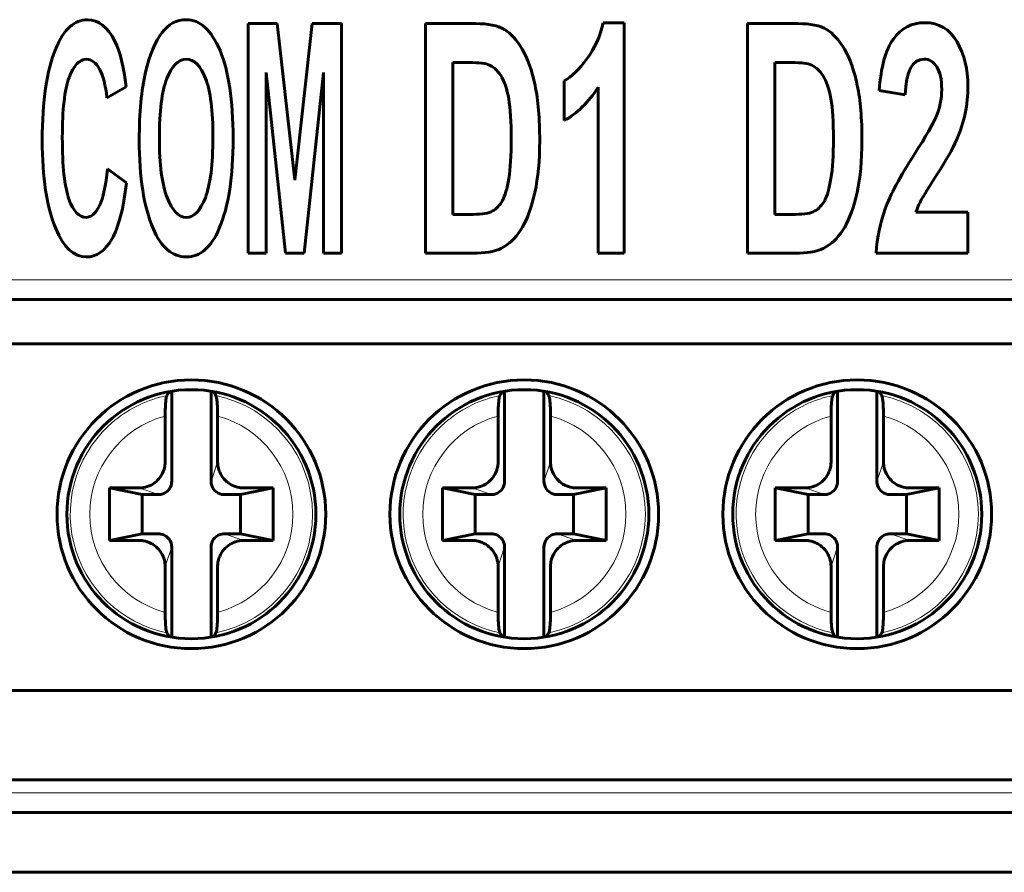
# Model space of a CAD drawing. Header units: millimetres. Extents: x 0 to 841, y 0 to 594.
# Tile 7 of 30: x 180 to 195, y 244 to 257. Entities that reach past the tile are written whole.
import ezdxf

# ---------------------------------------------------------------- set-up
doc = ezdxf.new("R2010")
doc.units = ezdxf.units.MM
doc.linetypes.add('K5LT_BASIC', pattern=[0])
doc.linetypes.add('K5LT_THIN', pattern=[0])
doc.layers.add('Системный слой', color=7, linetype='Continuous')

# ---------------------------------------------------------------- blocks, each defined once
blk = doc.blocks.new('U51')
at = {"layer": 'Системный слой', "color": 150, "linetype": 'K5LT_BASIC', "lineweight": 60, "true_color": 0x0080ff}
for p, q in [((193.293, 247.628), (193.307, 247.648)), ((193.307, 247.648), (193.321, 247.668)), ((193.321, 247.668), (193.334, 247.689))]:
    blk.add_line(p, q, dxfattribs=at)
blk = doc.blocks.new('U57')
at = {"layer": 'Системный слой', "color": 150, "linetype": 'K5LT_BASIC', "lineweight": 60, "true_color": 0x0080ff}
for p, q in [((193.307, 251.349), (193.293, 251.369)), ((193.321, 251.328), (193.307, 251.349)), ((193.334, 251.308), (193.321, 251.328))]:
    blk.add_line(p, q, dxfattribs=at)
blk = doc.blocks.new('U61')
at = {"layer": 'Системный слой', "color": 150, "linetype": 'K5LT_BASIC', "lineweight": 60, "true_color": 0x0080ff}
for p, q in [((192.587, 247.689), (192.6, 247.668)), ((192.6, 247.668), (192.614, 247.648)), ((192.614, 247.648), (192.628, 247.628))]:
    blk.add_line(p, q, dxfattribs=at)
blk = doc.blocks.new('U64')
at = {"layer": 'Системный слой', "color": 150, "linetype": 'K5LT_BASIC', "lineweight": 60, "true_color": 0x0080ff}
for p, q in [((188.213, 247.628), (188.227, 247.648)), ((188.227, 247.648), (188.241, 247.668)), ((188.241, 247.668), (188.254, 247.689))]:
    blk.add_line(p, q, dxfattribs=at)
blk = doc.blocks.new('U73')
at = {"layer": 'Системный слой', "color": 150, "linetype": 'K5LT_BASIC', "lineweight": 60, "true_color": 0x0080ff}
for p, q in [((182.427, 247.689), (182.44, 247.668)), ((182.44, 247.668), (182.454, 247.648)), ((182.454, 247.648), (182.468, 247.628))]:
    blk.add_line(p, q, dxfattribs=at)
blk = doc.blocks.new('U75')
at = {"layer": 'Системный слой', "color": 150, "linetype": 'K5LT_BASIC', "lineweight": 60, "true_color": 0x0080ff}
for p, q in [((192.614, 251.349), (192.6, 251.328)), ((192.628, 251.369), (192.614, 251.349)), ((192.6, 251.328), (192.587, 251.308))]:
    blk.add_line(p, q, dxfattribs=at)
blk = doc.blocks.new('U81')
at = {"layer": 'Системный слой', "color": 150, "linetype": 'K5LT_BASIC', "lineweight": 60, "true_color": 0x0080ff}
for p, q in [((183.133, 247.628), (183.147, 247.648)), ((183.147, 247.648), (183.161, 247.668)), ((183.161, 247.668), (183.174, 247.689))]:
    blk.add_line(p, q, dxfattribs=at)
blk = doc.blocks.new('U90')
at = {"layer": 'Системный слой', "color": 150, "linetype": 'K5LT_BASIC', "lineweight": 60, "true_color": 0x0080ff}
for p, q in [((183.147, 251.349), (183.133, 251.369)), ((183.161, 251.328), (183.147, 251.349)), ((183.174, 251.308), (183.161, 251.328))]:
    blk.add_line(p, q, dxfattribs=at)
blk = doc.blocks.new('U99')
at = {"layer": 'Системный слой', "color": 150, "linetype": 'K5LT_BASIC', "lineweight": 60, "true_color": 0x0080ff}
for p, q in [((182.454, 251.349), (182.44, 251.328)), ((182.468, 251.369), (182.454, 251.349)), ((182.44, 251.328), (182.427, 251.308))]:
    blk.add_line(p, q, dxfattribs=at)
blk = doc.blocks.new('U100')
at = {"layer": 'Системный слой', "color": 150, "linetype": 'K5LT_BASIC', "lineweight": 60, "true_color": 0x0080ff}
for p, q in [((188.227, 251.349), (188.213, 251.369)), ((188.241, 251.328), (188.227, 251.349)), ((188.254, 251.308), (188.241, 251.328))]:
    blk.add_line(p, q, dxfattribs=at)
blk = doc.blocks.new('U102')
at = {"layer": 'Системный слой', "color": 150, "linetype": 'K5LT_BASIC', "lineweight": 60, "true_color": 0x0080ff}
for p, q in [((187.507, 247.689), (187.52, 247.668)), ((187.52, 247.668), (187.534, 247.648)), ((187.534, 247.648), (187.548, 247.628))]:
    blk.add_line(p, q, dxfattribs=at)
blk = doc.blocks.new('U103')
at = {"layer": 'Системный слой', "color": 150, "linetype": 'K5LT_BASIC', "lineweight": 60, "true_color": 0x0080ff}
for p, q in [((187.534, 251.349), (187.52, 251.328)), ((187.548, 251.369), (187.534, 251.349)), ((187.52, 251.328), (187.507, 251.308))]:
    blk.add_line(p, q, dxfattribs=at)
blk = doc.blocks.new('U115')
at = {"layer": 'Системный слой', "color": 150, "linetype": 'K5LT_BASIC', "lineweight": 60, "true_color": 0x0080ff}
blk.add_line((237.043, 244.035), (159.018, 244.035), dxfattribs=at)

msp = doc.modelspace()

# ---------------------------------------------------------------- linework, layer by layer
at = {"layer": 'Системный слой', "color": 150, "linetype": 'K5LT_BASIC', "lineweight": 60, "true_color": 0x0080ff}
for p, q in [((183.665, 256.983), (183.665, 253.483)), ((184.111, 256.983), (183.665, 256.983)), ((184.379, 254.596), (184.111, 256.983)), ((184.644, 256.983), (184.379, 254.596)), ((185.091, 256.983), (184.644, 256.983)), ((185.091, 253.483), (185.091, 256.983)), ((186.37, 253.483), (186.37, 256.983)), ((186.37, 256.983), (187.137, 256.983)), ((189.083, 256.997), (189.405, 256.997)), ((189.405, 256.997), (189.405, 253.483)), ((191.286, 253.483), (191.286, 256.983)), ((191.286, 256.983), (192.053, 256.983)), ((186.789, 256.391), (186.789, 254.073)), ((191.705, 256.391), (191.705, 254.073)), ((183.943, 256.238), (184.234, 253.483)), ((183.943, 253.483), (183.943, 256.238)), ((184.521, 253.483), (184.814, 256.238)), ((184.814, 256.238), (184.814, 253.483)), ((181.511, 255.851), (181.806, 256.018)), ((188.49, 255.503), (188.49, 256.111)), ((189.006, 253.483), (189.006, 256.011)), ((193.692, 255.894), (193.295, 255.961)), ((181.81, 254.553), (181.522, 254.769)), ((193.855, 254.106), (194.649, 254.106)), ((194.649, 254.106), (194.649, 253.483)), ((183.665, 253.483), (183.943, 253.483)), ((184.234, 253.483), (184.521, 253.483)), ((184.814, 253.483), (185.091, 253.483)), ((189.405, 253.483), (189.006, 253.483)), ((194.649, 253.483), (193.249, 253.483)), ((159.297, 252.773), (236.784, 252.773)), ((236.14, 252.098), (159.94, 252.098)), ((182.5, 251.375), (182.5, 249.998)), ((183.1, 251.375), (183.1, 249.998)), ((187.58, 251.375), (187.58, 249.998)), ((188.18, 251.375), (188.18, 249.998)), ((192.66, 251.375), (192.66, 249.998)), ((193.26, 251.375), (193.26, 249.998)), ((182.4, 250.298), (182.4, 250.996)), ((183.2, 250.298), (183.2, 250.996)), ((187.48, 250.298), (187.48, 250.996)), ((188.28, 250.298), (188.28, 250.996)), ((192.56, 250.298), (192.56, 250.996)), ((193.36, 250.298), (193.36, 250.996)), ((182, 249.898), (181.55, 249.898)), ((181.55, 249.898), (181.55, 249.098)), ((181.55, 249.898), (182.05, 249.798)), ((184.05, 249.898), (183.55, 249.798)), ((183.6, 249.898), (184.05, 249.898)), ((184.05, 249.098), (184.05, 249.898)), ((187.08, 249.898), (186.63, 249.898)), ((186.63, 249.898), (187.13, 249.798)), ((186.63, 249.898), (186.63, 249.098)), ((189.13, 249.898), (188.63, 249.798)), ((188.68, 249.898), (189.13, 249.898)), ((189.13, 249.098), (189.13, 249.898)), ((191.71, 249.898), (192.21, 249.798)), ((192.16, 249.898), (191.71, 249.898)), ((191.71, 249.898), (191.71, 249.098)), ((194.21, 249.898), (193.71, 249.798)), ((193.76, 249.898), (194.21, 249.898)), ((194.21, 249.098), (194.21, 249.898)), ((182.05, 249.798), (182.3, 249.798)), ((182.05, 249.198), (182.05, 249.798)), ((183.3, 249.798), (183.55, 249.798)), ((183.55, 249.798), (183.55, 249.198)), ((187.13, 249.198), (187.13, 249.798)), ((187.13, 249.798), (187.38, 249.798)), ((188.38, 249.798), (188.63, 249.798)), ((188.63, 249.798), (188.63, 249.198)), ((192.21, 249.198), (192.21, 249.798)), ((192.21, 249.798), (192.46, 249.798)), ((193.46, 249.798), (193.71, 249.798)), ((193.71, 249.798), (193.71, 249.198)), ((181.55, 249.098), (182.05, 249.198)), ((182, 249.098), (181.55, 249.098)), ((182.3, 249.198), (182.05, 249.198)), ((183.55, 249.198), (183.3, 249.198)), ((184.05, 249.098), (183.55, 249.198)), ((183.6, 249.098), (184.05, 249.098)), ((186.63, 249.098), (187.13, 249.198)), ((187.08, 249.098), (186.63, 249.098)), ((187.38, 249.198), (187.13, 249.198)), ((188.63, 249.198), (188.38, 249.198)), ((189.13, 249.098), (188.63, 249.198)), ((188.68, 249.098), (189.13, 249.098)), ((191.71, 249.098), (192.21, 249.198)), ((192.16, 249.098), (191.71, 249.098)), ((192.46, 249.198), (192.21, 249.198)), ((193.71, 249.198), (193.46, 249.198)), ((194.21, 249.098), (193.71, 249.198)), ((193.76, 249.098), (194.21, 249.098)), ((182.5, 248.998), (182.5, 247.622)), ((183.1, 248.998), (183.1, 247.622)), ((187.58, 248.998), (187.58, 247.622)), ((188.18, 248.998), (188.18, 247.622)), ((192.66, 248.998), (192.66, 247.622)), ((193.26, 248.998), (193.26, 247.622)), ((182.4, 248.698), (182.4, 248.001)), ((183.2, 248.698), (183.2, 248.001)), ((187.48, 248.698), (187.48, 248.001)), ((188.28, 248.698), (188.28, 248.001)), ((192.56, 248.698), (192.56, 248.001)), ((193.36, 248.698), (193.36, 248.001)), ((159.94, 246.808), (236.14, 246.808)), ((236.14, 245.448), (159.94, 245.448)), ((236.14, 244.948), (159.94, 244.948))]:
    msp.add_line(p, q, dxfattribs=at)
at = {"layer": 'Системный слой', "color": 7, "linetype": 'K5LT_THIN', "lineweight": 18}
for p, q in [((158.997, 253.073), (237.084, 253.073)), ((183.2, 250.298), (183.1, 249.998)), ((188.28, 250.298), (188.18, 249.998)), ((193.36, 250.298), (193.26, 249.998)), ((182, 249.898), (182.3, 249.798)), ((187.08, 249.898), (187.38, 249.798)), ((192.16, 249.898), (192.46, 249.798)), ((183.6, 249.098), (183.3, 249.198)), ((188.68, 249.098), (188.38, 249.198)), ((193.76, 249.098), (193.46, 249.198)), ((182.4, 248.698), (182.5, 248.998)), ((187.48, 248.698), (187.58, 248.998)), ((192.56, 248.698), (192.66, 248.998)), ((159.94, 245.248), (236.14, 245.248))]:
    msp.add_line(p, q, dxfattribs=at)
at = {"layer": 'Системный слой', "color": 150, "linetype": 'K5LT_BASIC', "lineweight": 60, "true_color": 0x0080ff}
for centre, radius in [((182.8, 249.498), 2.05), ((187.88, 249.498), 2.05), ((192.96, 249.498), 2.05), ((182.8, 249.498), 1.9), ((187.88, 249.498), 1.9), ((192.96, 249.498), 1.9)]:
    msp.add_circle(centre, radius, dxfattribs=at)
at = {"layer": 'Системный слой', "color": 7, "linetype": 'K5LT_THIN', "lineweight": 18}
for centre, radius, start, end in [((182.8, 249.498), 1.848, 101.6727, 129.1637), ((182.8, 249.498), 1.848, 281.6726, 78.3274), ((187.88, 249.498), 1.848, 101.6727, 129.1637), ((187.88, 249.498), 1.848, 281.6726, 78.3274), ((192.96, 249.498), 1.848, 101.6727, 129.1637), ((192.96, 249.498), 1.848, 281.6726, 78.3274), ((182.8, 249.498), 1.848, 129.1637, 258.3274), ((182.8, 249.498), 1.55, 104.9552, 255.0448), ((182.8, 249.498), 1.55, 284.9552, 75.0448), ((187.88, 249.498), 1.848, 129.1637, 258.3274), ((187.88, 249.498), 1.55, 104.9552, 255.0448), ((187.88, 249.498), 1.55, 284.9552, 75.0448), ((192.96, 249.498), 1.848, 129.1637, 258.3274), ((192.96, 249.498), 1.55, 104.9552, 255.0448), ((192.96, 249.498), 1.55, 284.9552, 75.0448)]:
    msp.add_arc(centre, radius, start, end, dxfattribs=at)
at = {"layer": 'Системный слой', "color": 150, "linetype": 'K5LT_BASIC', "lineweight": 60, "true_color": 0x0080ff}
for points, knots in [([(181.632, 256.713), (181.521, 256.933), (181.382, 257.043), (181.014, 257.043), (180.852, 256.896), (180.732, 256.603)], [0, 0, 0, 0, 0.44875, 0.44875, 1, 1, 1, 1]), ([(183.237, 256.572), (183.104, 256.886), (182.932, 257.043), (182.576, 257.043), (182.451, 256.976), (182.349, 256.844)], [0, 0, 0, 0, 0.592258, 0.592258, 1, 1, 1, 1]), ([(187.137, 256.983), (187.331, 256.983), (187.477, 256.953), (187.675, 256.833), (187.766, 256.733), (187.849, 256.591)], [0, 0, 0, 0, 0.5, 0.5, 1, 1, 1, 1]), ([(192.053, 256.983), (192.247, 256.983), (192.394, 256.953), (192.591, 256.833), (192.682, 256.733), (192.765, 256.591)], [0, 0, 0, 0, 0.5, 0.5, 1, 1, 1, 1]), ([(193.295, 255.961), (193.32, 256.317), (193.392, 256.579), (193.631, 256.914), (193.79, 256.997), (194.207, 256.997), (194.371, 256.899), (194.483, 256.703)], [0, 0, 0, 0, 0.322785, 0.322785, 0.64557, 0.64557, 1, 1, 1, 1]), ([(180.732, 256.603), (180.594, 256.265), (180.524, 255.798), (180.524, 254.637), (180.593, 254.187), (180.73, 253.855)], [0, 0, 0, 0, 0.513493, 0.513493, 1, 1, 1, 1]), ([(194.483, 256.703), (194.593, 256.507), (194.649, 256.283), (194.649, 255.887), (194.635, 255.748), (194.606, 255.614)], [0, 0, 0, 0, 0.638826, 0.638826, 1, 1, 1, 1]), ([(183.226, 253.86), (183.367, 254.189), (183.437, 254.647), (183.437, 255.812), (183.37, 256.258), (183.237, 256.572)], [0, 0, 0, 0, 0.50269, 0.50269, 1, 1, 1, 1]), ([(187.849, 256.591), (187.932, 256.449), (187.997, 256.266), (188.092, 255.813), (188.115, 255.533), (188.115, 254.895), (188.091, 254.631), (188.041, 254.408)], [0, 0, 0, 0, 0.344414, 0.344414, 0.690137, 0.690137, 1, 1, 1, 1]), ([(192.765, 256.591), (192.848, 256.449), (192.914, 256.266), (193.008, 255.813), (193.032, 255.533), (193.032, 254.895), (193.007, 254.631), (192.958, 254.408)], [0, 0, 0, 0, 0.344414, 0.344414, 0.690137, 0.690137, 1, 1, 1, 1]), ([(180.934, 256.162), (181.003, 256.346), (181.092, 256.438), (181.277, 256.438), (181.343, 256.388), (181.455, 256.186), (181.492, 256.041), (181.511, 255.851)], [0, 0, 0, 0, 0.417989, 0.417989, 0.708995, 0.708995, 1, 1, 1, 1]), ([(182.43, 254.329), (182.351, 254.53), (182.312, 254.832), (182.312, 255.646), (182.35, 255.949), (182.502, 256.341), (182.601, 256.438), (182.844, 256.438), (182.942, 256.342), (183.016, 256.147)], [0, 0, 0, 0, 0.24654, 0.24654, 0.498011, 0.498011, 0.749482, 0.749482, 1, 1, 1, 1]), ([(187.321, 256.36), (187.262, 256.38), (187.148, 256.391), (186.916, 256.391), (186.852, 256.391), (186.789, 256.391)], [0, 0, 0, 0, 0.726934, 0.726934, 1, 1, 1, 1]), ([(192.237, 256.36), (192.178, 256.38), (192.064, 256.391), (191.832, 256.391), (191.768, 256.391), (191.705, 256.391)], [0, 0, 0, 0, 0.726934, 0.726934, 1, 1, 1, 1]), ([(194.158, 255.55), (194.218, 255.692), (194.249, 255.834), (194.249, 256.13), (194.223, 256.246), (194.125, 256.402), (194.059, 256.441), (193.802, 256.441), (193.706, 256.258), (193.692, 255.894)], [0, 0, 0, 0, 0.18242, 0.18242, 0.377381, 0.377381, 0.572343, 0.572343, 1, 1, 1, 1]), ([(180.932, 254.306), (180.865, 254.493), (180.831, 254.806), (180.831, 255.672), (180.866, 255.976), (180.934, 256.162)], [0, 0, 0, 0, 0.50879, 0.50879, 1, 1, 1, 1]), ([(182.1, 256.241), (182.037, 255.972), (182.005, 255.628), (182.005, 254.637), (182.075, 254.185), (182.34, 253.567), (182.509, 253.423), (182.934, 253.423), (183.102, 253.569), (183.226, 253.86)], [0, 0, 0, 0, 0.209525, 0.209525, 0.497735, 0.497735, 0.749955, 0.749955, 1, 1, 1, 1]), ([(183.016, 256.147), (183.091, 255.953), (183.129, 255.653), (183.129, 254.833), (183.09, 254.527), (182.936, 254.126), (182.839, 254.027), (182.606, 254.027), (182.509, 254.127), (182.43, 254.329)], [0, 0, 0, 0, 0.246405, 0.246405, 0.497152, 0.497152, 0.749072, 0.749072, 1, 1, 1, 1]), ([(187.643, 254.619), (187.668, 254.772), (187.681, 254.973), (187.681, 255.483), (187.668, 255.687), (187.616, 255.986), (187.576, 256.104), (187.521, 256.19)], [0, 0, 0, 0, 0.324796, 0.324796, 0.662398, 0.662398, 1, 1, 1, 1]), ([(192.559, 254.619), (192.585, 254.772), (192.597, 254.973), (192.597, 255.483), (192.584, 255.687), (192.532, 255.986), (192.492, 256.104), (192.437, 256.19)], [0, 0, 0, 0, 0.324796, 0.324796, 0.662398, 0.662398, 1, 1, 1, 1]), ([(194.606, 255.614), (194.578, 255.478), (194.535, 255.343), (194.416, 255.071), (194.318, 254.897), (194.181, 254.686)], [0, 0, 0, 0, 0.5, 0.5, 1, 1, 1, 1]), ([(194.181, 254.686), (194.052, 254.487), (193.971, 254.356), (193.904, 254.229), (193.876, 254.166), (193.855, 254.106)], [0, 0, 0, 0, 0.5, 0.5, 1, 1, 1, 1]), ([(181.397, 254.205), (181.34, 254.086), (181.272, 254.027), (181.086, 254.027), (180.999, 254.12), (180.932, 254.306)], [0, 0, 0, 0, 0.421836, 0.421836, 1, 1, 1, 1]), ([(186.789, 254.073), (186.894, 254.073), (186.999, 254.073), (187.239, 254.073), (187.337, 254.09), (187.397, 254.125)], [0, 0, 0, 0, 0.437331, 0.437331, 1, 1, 1, 1]), ([(191.705, 254.073), (191.81, 254.073), (191.915, 254.073), (192.155, 254.073), (192.253, 254.09), (192.314, 254.125)], [0, 0, 0, 0, 0.437331, 0.437331, 1, 1, 1, 1]), ([(180.73, 253.855), (180.85, 253.567), (181.006, 253.423), (181.352, 253.423), (181.481, 253.513), (181.585, 253.694)], [0, 0, 0, 0, 0.556591, 0.556591, 1, 1, 1, 1]), ([(187.576, 253.582), (187.468, 253.516), (187.329, 253.483), (186.896, 253.483), (186.633, 253.483), (186.37, 253.483)], [0, 0, 0, 0, 0.391696, 0.391696, 1, 1, 1, 1]), ([(192.492, 253.582), (192.385, 253.516), (192.246, 253.483), (191.813, 253.483), (191.549, 253.483), (191.286, 253.483)], [0, 0, 0, 0, 0.391696, 0.391696, 1, 1, 1, 1]), ([(182.427, 251.308), (182.423, 251.303), (182.42, 251.292), (182.417, 251.276), (182.414, 251.26), (182.411, 251.238), (182.409, 251.213), (182.407, 251.188), (182.405, 251.159), (182.403, 251.127), (182.402, 251.095), (182.401, 251.059), (182.401, 251.024), (182.4, 251.015), (182.4, 251.005), (182.4, 250.996)], [0, 0, 0, 0, 0.230945, 0.230945, 0.230945, 0.461608, 0.461608, 0.461608, 0.696554, 0.696554, 0.696554, 0.936936, 0.936936, 0.936936, 1, 1, 1, 1]), ([(183.2, 250.996), (183.2, 251.032), (183.2, 251.068), (183.199, 251.102), (183.197, 251.136), (183.196, 251.168), (183.193, 251.196), (183.191, 251.224), (183.188, 251.248), (183.185, 251.266), (183.182, 251.285), (183.179, 251.298), (183.176, 251.305), (183.175, 251.306), (183.175, 251.307), (183.174, 251.308)], [0, 0, 0, 0, 0.243126, 0.243126, 0.243126, 0.486333, 0.486333, 0.486333, 0.727967, 0.727967, 0.727967, 0.964491, 0.964491, 0.964491, 1, 1, 1, 1]), ([(187.507, 251.308), (187.503, 251.303), (187.5, 251.292), (187.497, 251.276), (187.494, 251.26), (187.491, 251.238), (187.489, 251.213), (187.487, 251.188), (187.485, 251.159), (187.483, 251.127), (187.482, 251.095), (187.481, 251.059), (187.481, 251.024), (187.48, 251.015), (187.48, 251.005), (187.48, 250.996)], [0, 0, 0, 0, 0.230945, 0.230945, 0.230945, 0.461608, 0.461608, 0.461608, 0.696554, 0.696554, 0.696554, 0.936936, 0.936936, 0.936936, 1, 1, 1, 1]), ([(188.28, 250.996), (188.28, 251.032), (188.28, 251.068), (188.279, 251.102), (188.277, 251.136), (188.276, 251.168), (188.273, 251.196), (188.271, 251.224), (188.268, 251.248), (188.265, 251.266), (188.262, 251.285), (188.259, 251.298), (188.256, 251.305), (188.255, 251.306), (188.255, 251.307), (188.254, 251.308)], [0, 0, 0, 0, 0.243126, 0.243126, 0.243126, 0.486333, 0.486333, 0.486333, 0.727967, 0.727967, 0.727967, 0.964491, 0.964491, 0.964491, 1, 1, 1, 1]), ([(192.587, 251.308), (192.583, 251.303), (192.58, 251.292), (192.577, 251.276), (192.574, 251.26), (192.571, 251.238), (192.569, 251.213), (192.567, 251.188), (192.565, 251.159), (192.563, 251.127), (192.562, 251.095), (192.561, 251.059), (192.561, 251.024), (192.56, 251.015), (192.56, 251.005), (192.56, 250.996)], [0, 0, 0, 0, 0.230945, 0.230945, 0.230945, 0.461608, 0.461608, 0.461608, 0.696554, 0.696554, 0.696554, 0.936936, 0.936936, 0.936936, 1, 1, 1, 1]), ([(193.36, 250.996), (193.36, 251.032), (193.36, 251.068), (193.359, 251.102), (193.357, 251.136), (193.356, 251.168), (193.353, 251.196), (193.351, 251.224), (193.348, 251.248), (193.345, 251.266), (193.342, 251.285), (193.339, 251.298), (193.336, 251.305), (193.335, 251.306), (193.335, 251.307), (193.334, 251.308)], [0, 0, 0, 0, 0.243126, 0.243126, 0.243126, 0.486333, 0.486333, 0.486333, 0.727967, 0.727967, 0.727967, 0.964491, 0.964491, 0.964491, 1, 1, 1, 1]), ([(182.4, 250.298), (182.4, 250.276), (182.392, 250.171), (182.302, 249.997), (182.128, 249.907), (182.023, 249.898), (182, 249.898)], [0, 0, 0, 0, 0.108787, 0.5, 0.891212, 1, 1, 1, 1]), ([(183.6, 249.898), (183.578, 249.898), (183.473, 249.907), (183.299, 249.997), (183.209, 250.171), (183.2, 250.276), (183.2, 250.298)], [0, 0, 0, 0, 0.108787, 0.5, 0.891213, 1, 1, 1, 1]), ([(187.48, 250.298), (187.48, 250.276), (187.472, 250.171), (187.382, 249.997), (187.208, 249.907), (187.103, 249.898), (187.08, 249.898)], [0, 0, 0, 0, 0.108787, 0.5, 0.891212, 1, 1, 1, 1]), ([(188.68, 249.898), (188.658, 249.898), (188.553, 249.907), (188.379, 249.997), (188.289, 250.171), (188.28, 250.276), (188.28, 250.298)], [0, 0, 0, 0, 0.108787, 0.5, 0.891213, 1, 1, 1, 1]), ([(192.56, 250.298), (192.56, 250.276), (192.552, 250.171), (192.462, 249.997), (192.288, 249.907), (192.183, 249.898), (192.16, 249.898)], [0, 0, 0, 0, 0.108787, 0.5, 0.891212, 1, 1, 1, 1]), ([(193.76, 249.898), (193.738, 249.898), (193.633, 249.907), (193.459, 249.997), (193.369, 250.171), (193.36, 250.276), (193.36, 250.298)], [0, 0, 0, 0, 0.108787, 0.5, 0.891213, 1, 1, 1, 1]), ([(182.3, 249.798), (182.312, 249.798), (182.364, 249.803), (182.451, 249.848), (182.496, 249.935), (182.5, 249.987), (182.5, 249.998)], [0, 0, 0, 0, 0.108785, 0.5, 0.891214, 1, 1, 1, 1]), ([(183.1, 249.998), (183.1, 249.987), (183.105, 249.935), (183.15, 249.848), (183.237, 249.803), (183.289, 249.798), (183.3, 249.798)], [0, 0, 0, 0, 0.108785, 0.5, 0.891215, 1, 1, 1, 1]), ([(187.38, 249.798), (187.392, 249.798), (187.444, 249.803), (187.531, 249.848), (187.576, 249.935), (187.58, 249.987), (187.58, 249.998)], [0, 0, 0, 0, 0.108785, 0.5, 0.891214, 1, 1, 1, 1]), ([(188.18, 249.998), (188.18, 249.987), (188.185, 249.935), (188.23, 249.848), (188.317, 249.803), (188.369, 249.798), (188.38, 249.798)], [0, 0, 0, 0, 0.108785, 0.5, 0.891215, 1, 1, 1, 1]), ([(192.46, 249.798), (192.472, 249.798), (192.524, 249.803), (192.611, 249.848), (192.656, 249.935), (192.66, 249.987), (192.66, 249.998)], [0, 0, 0, 0, 0.108785, 0.5, 0.891214, 1, 1, 1, 1]), ([(193.26, 249.998), (193.26, 249.987), (193.265, 249.935), (193.31, 249.848), (193.397, 249.803), (193.449, 249.798), (193.46, 249.798)], [0, 0, 0, 0, 0.108785, 0.5, 0.891215, 1, 1, 1, 1]), ([(182, 249.098), (182.023, 249.098), (182.128, 249.09), (182.302, 249), (182.392, 248.826), (182.4, 248.721), (182.4, 248.698)], [0, 0, 0, 0, 0.108787, 0.5, 0.891213, 1, 1, 1, 1]), ([(182.5, 248.998), (182.5, 249.01), (182.496, 249.062), (182.451, 249.149), (182.364, 249.194), (182.312, 249.198), (182.3, 249.198)], [0, 0, 0, 0, 0.108785, 0.5, 0.891215, 1, 1, 1, 1]), ([(183.3, 249.198), (183.289, 249.198), (183.237, 249.194), (183.15, 249.149), (183.105, 249.062), (183.1, 249.01), (183.1, 248.998)], [0, 0, 0, 0, 0.108785, 0.5, 0.891216, 1, 1, 1, 1]), ([(183.2, 248.698), (183.2, 248.721), (183.209, 248.826), (183.299, 249), (183.473, 249.09), (183.578, 249.098), (183.6, 249.098)], [0, 0, 0, 0, 0.108787, 0.5, 0.891212, 1, 1, 1, 1]), ([(187.08, 249.098), (187.103, 249.098), (187.208, 249.09), (187.382, 249), (187.472, 248.826), (187.48, 248.721), (187.48, 248.698)], [0, 0, 0, 0, 0.108787, 0.5, 0.891213, 1, 1, 1, 1]), ([(187.58, 248.998), (187.58, 249.01), (187.576, 249.062), (187.531, 249.149), (187.444, 249.194), (187.392, 249.198), (187.38, 249.198)], [0, 0, 0, 0, 0.108785, 0.5, 0.891215, 1, 1, 1, 1]), ([(188.38, 249.198), (188.369, 249.198), (188.317, 249.194), (188.23, 249.149), (188.185, 249.062), (188.18, 249.01), (188.18, 248.998)], [0, 0, 0, 0, 0.108785, 0.5, 0.891216, 1, 1, 1, 1]), ([(188.28, 248.698), (188.28, 248.721), (188.289, 248.826), (188.379, 249), (188.553, 249.09), (188.658, 249.098), (188.68, 249.098)], [0, 0, 0, 0, 0.108787, 0.5, 0.891212, 1, 1, 1, 1]), ([(192.16, 249.098), (192.183, 249.098), (192.288, 249.09), (192.462, 249), (192.552, 248.826), (192.56, 248.721), (192.56, 248.698)], [0, 0, 0, 0, 0.108787, 0.5, 0.891213, 1, 1, 1, 1]), ([(192.66, 248.998), (192.66, 249.01), (192.656, 249.062), (192.611, 249.149), (192.524, 249.194), (192.472, 249.198), (192.46, 249.198)], [0, 0, 0, 0, 0.108785, 0.5, 0.891215, 1, 1, 1, 1]), ([(193.46, 249.198), (193.449, 249.198), (193.397, 249.194), (193.31, 249.149), (193.265, 249.062), (193.26, 249.01), (193.26, 248.998)], [0, 0, 0, 0, 0.108785, 0.5, 0.891216, 1, 1, 1, 1]), ([(193.36, 248.698), (193.36, 248.721), (193.369, 248.826), (193.459, 249), (193.633, 249.09), (193.738, 249.098), (193.76, 249.098)], [0, 0, 0, 0, 0.108787, 0.5, 0.891212, 1, 1, 1, 1]), ([(182.4, 248.001), (182.4, 247.965), (182.401, 247.929), (182.402, 247.895), (182.403, 247.861), (182.405, 247.829), (182.407, 247.801), (182.41, 247.773), (182.412, 247.749), (182.415, 247.73), (182.418, 247.712), (182.422, 247.699), (182.425, 247.692), (182.426, 247.691), (182.426, 247.69), (182.427, 247.689)], [0, 0, 0, 0, 0.243126, 0.243126, 0.243126, 0.486333, 0.486333, 0.486333, 0.727967, 0.727967, 0.727967, 0.964491, 0.964491, 0.964491, 1, 1, 1, 1]), ([(183.174, 247.689), (183.178, 247.694), (183.181, 247.705), (183.184, 247.721), (183.187, 247.737), (183.19, 247.758), (183.192, 247.783), (183.194, 247.809), (183.196, 247.838), (183.198, 247.87), (183.199, 247.902), (183.2, 247.937), (183.2, 247.973), (183.2, 247.982), (183.2, 247.991), (183.2, 248.001)], [0, 0, 0, 0, 0.230946, 0.230946, 0.230946, 0.461609, 0.461609, 0.461609, 0.696555, 0.696555, 0.696555, 0.936937, 0.936937, 0.936937, 1, 1, 1, 1]), ([(187.48, 248.001), (187.48, 247.965), (187.481, 247.929), (187.482, 247.895), (187.483, 247.861), (187.485, 247.829), (187.487, 247.801), (187.49, 247.773), (187.492, 247.749), (187.495, 247.73), (187.498, 247.712), (187.502, 247.699), (187.505, 247.692), (187.506, 247.691), (187.506, 247.69), (187.507, 247.689)], [0, 0, 0, 0, 0.243126, 0.243126, 0.243126, 0.486333, 0.486333, 0.486333, 0.727967, 0.727967, 0.727967, 0.964491, 0.964491, 0.964491, 1, 1, 1, 1]), ([(188.254, 247.689), (188.258, 247.694), (188.261, 247.705), (188.264, 247.721), (188.267, 247.737), (188.27, 247.758), (188.272, 247.783), (188.274, 247.809), (188.276, 247.838), (188.278, 247.87), (188.279, 247.902), (188.28, 247.937), (188.28, 247.973), (188.28, 247.982), (188.28, 247.991), (188.28, 248.001)], [0, 0, 0, 0, 0.230946, 0.230946, 0.230946, 0.461609, 0.461609, 0.461609, 0.696555, 0.696555, 0.696555, 0.936937, 0.936937, 0.936937, 1, 1, 1, 1]), ([(192.56, 248.001), (192.56, 247.965), (192.561, 247.929), (192.562, 247.895), (192.563, 247.861), (192.565, 247.829), (192.567, 247.801), (192.57, 247.773), (192.572, 247.749), (192.575, 247.73), (192.578, 247.712), (192.582, 247.699), (192.585, 247.692), (192.586, 247.691), (192.586, 247.69), (192.587, 247.689)], [0, 0, 0, 0, 0.243126, 0.243126, 0.243126, 0.486333, 0.486333, 0.486333, 0.727967, 0.727967, 0.727967, 0.964491, 0.964491, 0.964491, 1, 1, 1, 1]), ([(193.334, 247.689), (193.338, 247.694), (193.341, 247.705), (193.344, 247.721), (193.347, 247.737), (193.35, 247.758), (193.352, 247.783), (193.354, 247.809), (193.356, 247.838), (193.358, 247.87), (193.359, 247.902), (193.36, 247.937), (193.36, 247.973), (193.36, 247.982), (193.36, 247.991), (193.36, 248.001)], [0, 0, 0, 0, 0.230946, 0.230946, 0.230946, 0.461609, 0.461609, 0.461609, 0.696555, 0.696555, 0.696555, 0.936937, 0.936937, 0.936937, 1, 1, 1, 1])]:
    msp.add_open_spline(points, degree=3, knots=knots, dxfattribs=at)
for points in [[(188.835, 256.445), (188.954, 256.604), (189.036, 256.788), (189.083, 256.997)], [(182.349, 256.844), (182.247, 256.712), (182.164, 256.511), (182.1, 256.241)], [(181.806, 256.018), (181.769, 256.325), (181.711, 256.556), (181.632, 256.713)], [(187.521, 256.19), (187.466, 256.276), (187.399, 256.333), (187.321, 256.36)], [(188.49, 256.111), (188.601, 256.173), (188.716, 256.284), (188.835, 256.445)], [(192.437, 256.19), (192.382, 256.276), (192.315, 256.333), (192.237, 256.36)], [(189.006, 256.011), (188.857, 255.78), (188.685, 255.611), (188.49, 255.503)], [(193.834, 254.991), (194.01, 255.267), (194.118, 255.453), (194.158, 255.55)], [(193.386, 254.155), (193.463, 254.367), (193.613, 254.646), (193.834, 254.991)], [(181.522, 254.769), (181.496, 254.511), (181.455, 254.323), (181.397, 254.205)], [(181.585, 253.694), (181.69, 253.875), (181.765, 254.16), (181.81, 254.553)], [(187.547, 254.284), (187.585, 254.355), (187.617, 254.466), (187.643, 254.619)], [(192.463, 254.284), (192.502, 254.355), (192.533, 254.466), (192.559, 254.619)], [(188.041, 254.408), (187.991, 254.184), (187.929, 254.007), (187.852, 253.877)], [(192.958, 254.408), (192.908, 254.184), (192.845, 254.007), (192.769, 253.877)], [(187.397, 254.125), (187.459, 254.16), (187.508, 254.212), (187.547, 254.284)], [(192.314, 254.125), (192.375, 254.16), (192.424, 254.212), (192.463, 254.284)], [(193.249, 253.483), (193.264, 253.718), (193.31, 253.942), (193.386, 254.155)], [(187.852, 253.877), (187.776, 253.746), (187.684, 253.647), (187.576, 253.582)], [(192.769, 253.877), (192.693, 253.746), (192.6, 253.647), (192.492, 253.582)]]:
    msp.add_open_spline(points, degree=3, dxfattribs=at)

# ---------------------------------------------------------------- block references
at = {"layer": 'Системный слой'}
for name in ['U99', 'U90', 'U103', 'U100', 'U75', 'U57', 'U73', 'U81', 'U102', 'U64', 'U61', 'U51', 'U115']:
    msp.add_blockref(name, (0, 0), dxfattribs=at)

doc.saveas('drawing.dxf')
